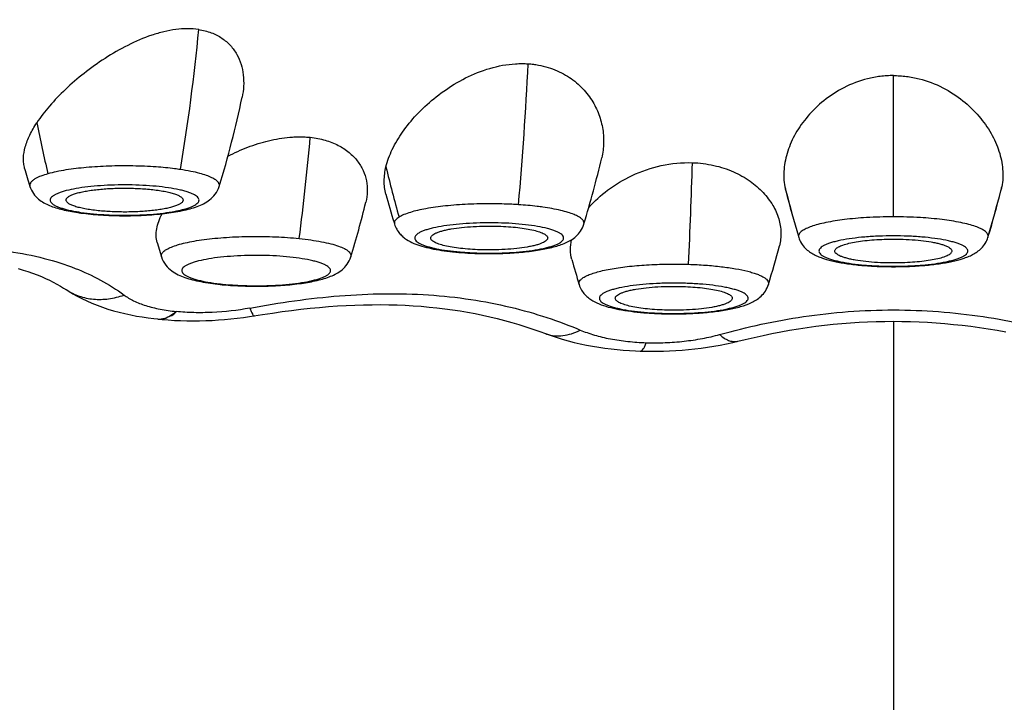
# Model space of a CAD drawing. Header units: millimetres. Extents: x -139 to 522, y -59 to 433.
# Tile 18 of 40: x 12.2 to 21.46, y 354.25 to 360.67. Entities that reach past the tile are written whole.
import ezdxf

# ---------------------------------------------------------------- set-up
doc = ezdxf.new("R2010")
doc.units = ezdxf.units.MM
doc.header["$LTSCALE"] = 23.1
doc.layers.get('0').update_dxf_attribs({"linetype": 'CONTINUOUS'})

msp = doc.modelspace()

# ---------------------------------------------------------------- linework, layer by layer
at = {"color": 9, "linetype": 'CONTINUOUS'}
for p, q in [((20.4192, 358.813), (20.4192, 360.1413)), ((17.5083, 358.7429), (17.5093, 358.7471)), ((18.2384, 357.9064), (18.2448, 357.9061)), ((14.4101, 357.882), (14.4115, 357.882)), ((20.4192, 357.8306), (20.4192, 341.9582))]:
    msp.add_line(p, q, dxfattribs=at)
at = {"color": 7, "linetype": 'CONTINUOUS'}
for p, q in [((15.7231, 358.7599), (15.7283, 358.7427)), ((17.5083, 358.7428), (17.5096, 358.7471)), ((13.4966, 358.5704), (13.5366, 358.4361)), ((19.526, 358.6307), (19.5292, 358.6199)), ((21.3092, 358.6199), (21.3124, 358.6307)), ((12.64, 358.1283), (12.6402, 358.1282)), ((18.2383, 357.902), (18.2446, 357.9018)), ((13.4985, 357.8525), (13.4987, 357.8525)), ((13.4987, 357.8525), (13.5085, 357.8514)), ((13.5085, 357.8514), (13.5088, 357.8514)), ((17.1467, 357.7151), (17.1469, 357.7151)), ((18.9558, 357.6432), (18.956, 357.6432))]:
    msp.add_line(p, q, dxfattribs=at)
for points in [[(12.1884, 358.3262), (12.235, 358.3123), (12.2802, 358.2977), (12.3239, 358.2825), (12.3661, 358.2667), (12.4067, 358.2504), (12.4458, 358.2335), (12.4832, 358.2162), (12.519, 358.1985), (12.5531, 358.1804), (12.5854, 358.1622), (12.6159, 358.1438)], [(12.6159, 358.1438), (12.6646, 358.1127), (12.7034, 358.0892), (12.7447, 358.0661), (12.7882, 358.0437), (12.8337, 358.022), (12.881, 358.0013), (12.9299, 357.9817), (12.9803, 357.9634), (13.0319, 357.9463), (13.0846, 357.9305), (13.1381, 357.916), (13.1922, 357.9028), (13.2466, 357.891), (13.3012, 357.8805), (13.3556, 357.8712), (13.4096, 357.8632), (13.4628, 357.8564), (13.4985, 357.8524)], [(14.4877, 357.8944), (14.5793, 357.9085), (14.6697, 357.9214), (14.7591, 357.9332), (14.8474, 357.9438), (14.9346, 357.9533), (15.0208, 357.9616), (15.106, 357.9687), (15.1901, 357.9747), (15.2731, 357.9795), (15.3552, 357.9832), (15.4363, 357.9857), (15.5164, 357.987), (15.5956, 357.9872), (15.6739, 357.9863), (15.7513, 357.9843), (15.828, 357.9812), (15.9038, 357.977), (15.979, 357.9716), (16.0534, 357.9651), (16.1271, 357.9576), (16.2002, 357.9489), (16.2727, 357.9391), (16.3445, 357.9282), (16.4157, 357.9162), (16.4863, 357.9031), (16.5564, 357.8888), (16.6258, 357.8735), (16.6946, 357.857), (16.7627, 357.8394), (16.8302, 357.8207), (16.897, 357.8009), (16.9631, 357.7801), (17.0285, 357.7582), (17.093, 357.7352), (17.1469, 357.7151)], [(13.5088, 357.8513), (13.5426, 357.8481), (13.6002, 357.8434), (13.6582, 357.8398), (13.7165, 357.8372), (13.7752, 357.8356), (13.8341, 357.8351), (13.8932, 357.8356), (13.9524, 357.837), (14.0117, 357.8395), (14.071, 357.843), (14.1302, 357.8474), (14.1893, 357.8529), (14.2482, 357.8593), (14.3069, 357.8666), (14.3652, 357.875), (14.4877, 357.8944)], [(18.9558, 357.6432), (19.0257, 357.6603), (19.1098, 357.6799), (19.1936, 357.6983), (19.2771, 357.7155), (19.3603, 357.7315), (19.4432, 357.7463), (19.5258, 357.7599), (19.608, 357.7723), (19.6901, 357.7834), (19.7718, 357.7934), (19.8533, 357.8022), (19.9346, 357.8097), (20.0156, 357.8161), (20.0965, 357.8213), (20.1772, 357.8254), (20.2579, 357.8283), (20.3384, 357.83), (20.419, 357.8306), (20.4995, 357.83), (20.58, 357.8283), (20.6607, 357.8254), (20.7414, 357.8213), (20.8223, 357.8161), (20.9034, 357.8097), (20.9846, 357.8021), (21.0661, 357.7934), (21.1479, 357.7834), (21.2299, 357.7723), (21.3122, 357.7599), (21.3947, 357.7463), (21.4775, 357.7316)], [(17.1468, 357.7153), (17.1906, 357.6991), (17.2469, 357.68), (17.3036, 357.6625), (17.3606, 357.6465), (17.4178, 357.6319), (17.4753, 357.6186), (17.5329, 357.6067), (17.5907, 357.596), (17.6486, 357.5866), (17.7065, 357.5783), (17.7643, 357.5711), (17.822, 357.565), (17.8796, 357.56), (17.937, 357.556), (17.9941, 357.5529), (18.0391, 357.5512)], [(18.0391, 357.5512), (18.0831, 357.55), (18.1406, 357.5493), (18.1985, 357.5496), (18.2568, 357.5508), (18.3155, 357.553), (18.3746, 357.5561), (18.4338, 357.5602), (18.4932, 357.5654), (18.5528, 357.5716), (18.6123, 357.5789), (18.6719, 357.5873), (18.7314, 357.5968), (18.7907, 357.6074), (18.8499, 357.6192), (18.9088, 357.6321), (18.9559, 357.6435)]]:
    msp.add_lwpolyline(points, dxfattribs=at)
at = {"color": 9, "linetype": 'CONTINUOUS'}
for centre, radius, start, end in [((-3.4002, 362.1744), 17.3605, 350.32714, 354.71127), ((-15.9843, 361.8478), 33.0076, 354.92315, 357.22932), ((24.7163, 362.1288), 12.5895, 191.1361, 193.37157), ((-7.4561, 361.529), 22.4778, 352.53695, 354.97615), ((-46.531, 361.2849), 65.0902, 357.430391, 358.272112), ((25.893, 361.687), 10.5236, 193.20598, 195.86499), ((28.7299, 361.4341), 9.6198, 194.06827, 194.30632), ((28.7387, 361.4364), 9.6288, 194.30681, 196.93804), ((12.0997, 361.4364), 9.6288, 343.06196, 345.69318), ((12.1085, 361.4341), 9.6198, 345.69367, 345.93187), ((13.0146, 360.4681), 1.6304, 260.05919, 260.84569), ((13.0396, 360.6219), 1.7862, 260.83916, 261.57772), ((20.4154, 354.5609), 4.2521, 89.94916, 93.37301), ((20.4238, 354.5894), 4.2237, 86.61546, 90.06239), ((16.5946, 361.3853), 2.9134, 265.67803, 266.20982), ((14.3495, 360.5028), 2.3349, 263.46005, 263.58442), ((14.3576, 360.5752), 2.4078, 263.58621, 264.06819), ((13.5151, 358.0104), 0.1588, 264.06536, 269.07877), ((13.5151, 358.0134), 0.1618, 269.08931, 274.05287), ((17.2626, 358.0174), 0.3237, 249.06784, 251.10617), ((18.9276, 357.756), 0.1163, 279.6888, 284.04092)]:
    msp.add_arc(centre, radius, start, end, dxfattribs=at)
at = {"color": 7, "linetype": 'CONTINUOUS'}
for centre, radius, start, end in [((4.896, 361.9011), 9.6013, 343.03113, 348.19672), ((8.3274, 361.544), 9.5987, 343.05906, 346.89946), ((21.4744, 361.8986), 9.5925, 195.9121, 196.96966), ((24.9058, 361.543), 9.5952, 195.20405, 196.86086), ((19.9955, 359.2043), 0.6065, 190.30736, 194.08714), ((28.7099, 361.4211), 9.5985, 194.26073, 196.90065), ((12.1285, 361.4211), 9.5985, 343.09935, 345.73926), ((20.8641, 359.2007), 0.5852, 345.74547, 349.66484), ((6.1371, 361.2369), 9.5972, 343.03151, 346.21657), ((13.0633, 360.9764), 2.1467, 261.57255, 262.32215), ((16.602, 361.6936), 3.2261, 266.20962, 266.73253), ((10.0653, 360.9765), 9.5967, 343.03158, 345.29069), ((26.6408, 360.9758), 9.5942, 195.50442, 196.96861), ((14.369, 360.881), 2.7184, 264.06771, 264.49382), ((14.3765, 360.9578), 2.7956, 264.49267, 264.68179)]:
    msp.add_arc(centre, radius, start, end, dxfattribs=at)
at = {"color": 9, "linetype": 'CONTINUOUS'}
for points, knots in [([(1.7676, 361.3675), (1.8387, 361.0675), (1.9854, 360.4684), (2.2997, 359.2752), (2.7318, 357.794), (3.3148, 356.036), (3.8595, 354.5911), (4.3367, 353.4513), (4.8432, 352.3234), (5.5351, 350.9391), (6.4731, 349.3344), (7.3545, 348.0579), (8.1268, 347.0859), (8.7415, 346.3847), (9.3926, 345.7156), (10.309, 344.8705), (11.2946, 344.1007), (12.3417, 343.4188), (13.1576, 342.9536), (14.0014, 342.5388), (14.8712, 342.1789), (15.7634, 341.8759), (16.6742, 341.6316), (17.5993, 341.4456), (18.8456, 341.272), (19.7902, 341.2222), (20.4192, 341.2222)], [0, 0, 0, 0, 0.030995, 0.061996, 0.12401, 0.186049, 0.248117, 0.279168, 0.31023, 0.372389, 0.434613, 0.496919, 0.528118, 0.559348, 0.590611, 0.62191, 0.684595, 0.716006, 0.747453, 0.778936, 0.810454, 0.842002, 0.873576, 0.905171, 0.936781, 1, 1, 1, 1]), ([(20.4192, 341.2222), (21.0482, 341.2222), (21.9928, 341.272), (23.2391, 341.4456), (24.1641, 341.6316), (25.0749, 341.8759), (25.9671, 342.1789), (26.8369, 342.5388), (27.6808, 342.9536), (28.4966, 343.4188), (29.5437, 344.1007), (30.5294, 344.8705), (31.4457, 345.7155), (32.0969, 346.3846), (32.7116, 347.0859), (33.4838, 348.0578), (34.3653, 349.3343), (35.3033, 350.9391), (35.9952, 352.3233), (36.5017, 353.4513), (36.9788, 354.591), (37.5236, 356.0359), (38.1065, 357.7939), (38.5387, 359.2751), (38.8529, 360.4683), (38.9997, 361.0674), (39.0708, 361.3674)], [0, 0, 0, 0, 0.063219, 0.094829, 0.126424, 0.157998, 0.189546, 0.221064, 0.252547, 0.283994, 0.315405, 0.37809, 0.409389, 0.440652, 0.471882, 0.503081, 0.565387, 0.627611, 0.68977, 0.720832, 0.751883, 0.813951, 0.875989, 0.938004, 0.969005, 1, 1, 1, 1]), ([(2.0369, 361.2527), (2.182, 360.6723), (2.49, 359.5157), (3.0103, 357.7968), (3.596, 356.0982), (4.2553, 354.4254), (4.9969, 352.7858), (5.8315, 351.1894), (6.77, 349.6489), (7.8237, 348.1812), (8.8068, 347.0372), (9.6589, 346.1822), (10.3321, 345.5745), (11.039, 345.0045), (11.7788, 344.476), (12.5497, 343.9921), (13.3501, 343.5562), (14.1771, 343.171), (15.3112, 342.7275), (16.7792, 342.3076), (18.2871, 342.0663), (19.5038, 341.9731), (20.1141, 341.9582), (20.4192, 341.9582)], [0, 0, 0, 0, 0.061983, 0.123988, 0.186021, 0.248089, 0.310202, 0.37237, 0.434609, 0.496935, 0.559366, 0.590638, 0.621944, 0.653286, 0.684666, 0.716083, 0.747536, 0.779023, 0.810541, 0.873624, 0.936783, 0.968389, 1, 1, 1, 1]), ([(20.4192, 341.9582), (20.7243, 341.9582), (21.3346, 341.9731), (22.5513, 342.0663), (24.0592, 342.3076), (25.5272, 342.7275), (26.6613, 343.171), (27.4883, 343.5562), (28.2886, 343.9921), (29.0596, 344.476), (29.7994, 345.0045), (30.5062, 345.5745), (31.1795, 346.1822), (32.0316, 347.0372), (33.0147, 348.1812), (34.0684, 349.6489), (35.0069, 351.1894), (35.8415, 352.7858), (36.5831, 354.4254), (37.2424, 356.0982), (37.8281, 357.7968), (38.3484, 359.5157), (38.6564, 360.6723), (38.8015, 361.2527)], [0, 0, 0, 0, 0.031611, 0.063217, 0.126376, 0.189459, 0.220977, 0.252464, 0.283917, 0.315334, 0.346714, 0.378056, 0.409362, 0.440634, 0.503065, 0.565391, 0.62763, 0.689798, 0.751911, 0.813979, 0.876012, 0.938017, 1, 1, 1, 1]), ([(20.4192, 334.4392), (20.0445, 334.4392), (19.2949, 334.4655), (18.1768, 334.5857), (17.0707, 334.7851), (15.9829, 335.0638), (15.0979, 335.3663), (14.4071, 335.6499), (13.7292, 335.9601), (12.907, 336.3973), (12.1221, 336.8965), (11.518, 337.3281), (11.0771, 337.6668), (10.6487, 338.0201), (10.2326, 338.3869), (9.8288, 338.7663), (9.308, 339.2883), (8.8121, 339.8333), (8.3406, 340.3981), (7.8852, 340.9738), (7.3441, 341.7137), (6.7367, 342.6289), (6.1697, 343.5676), (5.64, 344.526), (5.1449, 345.5013), (4.6831, 346.4915), (4.2523, 347.4944), (3.8507, 348.5085), (3.3518, 349.8731), (2.902, 351.2545), (2.4915, 352.6472), (2.1054, 354.0464), (1.6669, 355.8075), (1.2152, 357.9386), (0.9689, 359.3702), (0.86, 360.0883)], [0, 0, 0, 0, 0.031901, 0.063793, 0.095667, 0.127511, 0.159316, 0.175203, 0.191076, 0.222772, 0.254402, 0.270195, 0.28597, 0.301727, 0.317467, 0.333188, 0.34889, 0.380237, 0.395885, 0.411517, 0.442733, 0.473894, 0.505006, 0.536076, 0.567109, 0.598109, 0.629082, 0.660031, 0.690961, 0.752778, 0.783676, 0.81457, 0.876357, 0.93816, 1, 1, 1, 1]), ([(39.9784, 360.0883), (39.8695, 359.3702), (39.6232, 357.9386), (39.1715, 355.8075), (38.733, 354.0464), (38.3469, 352.6472), (37.9364, 351.2545), (37.4866, 349.8731), (36.9877, 348.5085), (36.5861, 347.4944), (36.1553, 346.4915), (35.6935, 345.5013), (35.1984, 344.526), (34.6687, 343.5676), (34.1017, 342.6289), (33.4943, 341.7137), (32.9532, 340.9738), (32.4978, 340.3981), (32.0263, 339.8333), (31.5304, 339.2883), (31.0096, 338.7663), (30.6058, 338.3869), (30.1897, 338.0201), (29.7613, 337.6668), (29.3204, 337.3281), (28.7163, 336.8965), (27.9314, 336.3973), (27.1092, 335.9601), (26.4313, 335.6499), (25.7405, 335.3663), (24.8555, 335.0638), (23.7677, 334.7851), (22.6616, 334.5857), (21.5434, 334.4655), (20.7939, 334.4392), (20.4192, 334.4392)], [0, 0, 0, 0, 0.06184, 0.123643, 0.18543, 0.216324, 0.247222, 0.309039, 0.339969, 0.370918, 0.401891, 0.432891, 0.463924, 0.494994, 0.526106, 0.557267, 0.588483, 0.604115, 0.619763, 0.65111, 0.666812, 0.682533, 0.698273, 0.71403, 0.729805, 0.745598, 0.777229, 0.808924, 0.824797, 0.840684, 0.872489, 0.904333, 0.936207, 0.968099, 1, 1, 1, 1]), ([(13.042, 359.2896), (12.9708, 359.2871), (12.8357, 359.2791), (12.7011, 359.2635), (12.6379, 359.2534)], [0, 0, 0, 0, 0.526435, 1, 1, 1, 1]), ([(13.4864, 359.282), (13.4133, 359.2872), (13.2651, 359.2933), (13.1168, 359.2921), (13.042, 359.2896)], [0, 0, 0, 0, 0.494714, 1, 1, 1, 1]), ([(12.4681, 359.2172), (12.4461, 359.2111), (12.4067, 359.1987), (12.3687, 359.1822), (12.3526, 359.1734)], [0, 0, 0, 0, 0.55391, 1, 1, 1, 1]), ([(12.6379, 359.2534), (12.6074, 359.2485), (12.5504, 359.2381), (12.4941, 359.2246), (12.4681, 359.2172)], [0, 0, 0, 0, 0.532856, 1, 1, 1, 1]), ([(13.7135, 359.2575), (13.6958, 359.2601), (13.6203, 359.2705), (13.5445, 359.2778), (13.4864, 359.282)], [0, 0, 0, 0, 0.235917, 1, 1, 1, 1]), ([(13.8973, 359.2211), (13.8691, 359.2286), (13.8081, 359.2422), (13.7465, 359.2526), (13.7135, 359.2575)], [0, 0, 0, 0, 0.467517, 1, 1, 1, 1]), ([(14.0713, 359.137), (14.0649, 359.1458), (14.0455, 359.1627), (14.0074, 359.1838), (13.9568, 359.204), (13.9184, 359.2154), (13.8973, 359.2211)], [0, 0, 0, 0, 0.166451, 0.386971, 0.665136, 1, 1, 1, 1]), ([(12.3526, 359.1734), (12.3431, 359.168), (12.3265, 359.1574), (12.3072, 359.1389), (12.2985, 359.1216), (12.2975, 359.1083), (12.2986, 359.1019), (12.2995, 359.0989)], [0, 0, 0, 0, 0.333053, 0.596296, 0.806692, 0.902852, 1, 1, 1, 1]), ([(13.6009, 359.086), (13.5626, 359.0917), (13.4824, 359.1011), (13.3579, 359.11), (13.2272, 359.1139), (13.0952, 359.1128), (12.9665, 359.1067), (12.846, 359.0959), (12.7379, 359.0807), (12.6577, 359.0642), (12.6029, 359.0488), (12.5693, 359.0372), (12.5413, 359.025), (12.519, 359.0123), (12.5026, 358.9991), (12.4921, 358.9854), (12.4882, 358.9704), (12.4921, 358.9555), (12.5027, 358.9418), (12.5191, 358.9286), (12.5414, 358.916), (12.5694, 358.9037), (12.6031, 358.8921), (12.6579, 358.8767), (12.7021, 358.8676), (12.7332, 358.8622)], [0, 0, 0, 0, 0.081276, 0.169774, 0.262438, 0.356037, 0.447302, 0.53306, 0.610372, 0.676679, 0.705062, 0.730005, 0.751402, 0.769251, 0.783723, 0.795317, 0.805128, 0.814943, 0.826548, 0.841034, 0.858898, 0.880311, 0.905269, 0.933667, 1, 1, 1, 1]), ([(14.0793, 359.0989), (14.0803, 359.102), (14.0814, 359.1084), (14.0803, 359.1219), (14.0754, 359.1314), (14.0713, 359.137)], [0, 0, 0, 0, 0.240149, 0.478119, 1, 1, 1, 1]), ([(12.778, 358.855), (12.8173, 358.8491), (12.8999, 358.8395), (13.028, 358.8306), (13.1623, 358.8269), (13.2976, 358.8285), (13.4288, 358.8353), (13.5509, 358.8472), (13.6445, 358.8612), (13.7112, 358.875), (13.7542, 358.8857), (13.7918, 358.8973), (13.8237, 358.9095), (13.8496, 358.9223), (13.8693, 358.9356), (13.8829, 358.9493), (13.89, 358.9642), (13.8892, 358.9798), (13.8807, 358.9944), (13.8659, 359.0081), (13.8449, 359.0212), (13.8178, 359.0339), (13.7848, 359.046), (13.7461, 359.0574), (13.6844, 359.0723), (13.6353, 359.0809), (13.6009, 359.086)], [0, 0, 0, 0, 0.080981, 0.169259, 0.261618, 0.354665, 0.444975, 0.529243, 0.604436, 0.637801, 0.66797, 0.694723, 0.717902, 0.737441, 0.753415, 0.766156, 0.776492, 0.78602, 0.796735, 0.810077, 0.826748, 0.847015, 0.870917, 0.898368, 0.929196, 1, 1, 1, 1]), ([(16.6409, 358.936), (16.5663, 358.9363), (16.4212, 358.9331), (16.2764, 358.9225), (16.2063, 358.9151)], [0, 0, 0, 0, 0.514051, 1, 1, 1, 1]), ([(16.8938, 358.9269), (16.8732, 358.9283), (16.789, 358.9333), (16.7046, 358.9356), (16.6409, 358.936)], [0, 0, 0, 0, 0.244941, 1, 1, 1, 1]), ([(17.124, 358.9039), (17.1059, 358.9065), (17.0294, 358.9163), (16.9526, 358.9231), (16.8938, 358.9269)], [0, 0, 0, 0, 0.23672, 1, 1, 1, 1]), ([(15.8772, 358.8553), (15.8565, 358.849), (15.8199, 358.8363), (15.7848, 358.8193), (15.7703, 358.8102)], [0, 0, 0, 0, 0.557609, 1, 1, 1, 1]), ([(16.2063, 358.9151), (16.145, 358.9086), (16.0574, 358.8968), (15.948, 358.8747), (15.8996, 358.8621), (15.8772, 358.8553)], [0, 0, 0, 0, 0.552104, 0.790733, 1, 1, 1, 1]), ([(17.4164, 358.8349), (17.3979, 358.8425), (17.3566, 358.8566), (17.2595, 358.8821), (17.1802, 358.896), (17.124, 358.9039)], [0, 0, 0, 0, 0.198958, 0.433938, 1, 1, 1, 1]), ([(17.5093, 358.7471), (17.51, 358.7508), (17.5103, 358.7587), (17.507, 358.7704), (17.5, 358.7818), (17.4851, 358.7978), (17.4571, 358.8168), (17.4312, 358.8288), (17.4164, 358.8349)], [0, 0, 0, 0, 0.082957, 0.168751, 0.264106, 0.373871, 0.647054, 1, 1, 1, 1]), ([(15.7272, 358.7612), (15.7264, 358.7566), (15.7264, 358.7503), (15.7279, 358.7443), (15.7283, 358.7428)], [0, 0, 0, 0, 0.744656, 1, 1, 1, 1]), ([(15.7703, 358.8102), (15.7644, 358.8065), (15.7538, 358.7991), (15.7375, 358.7842), (15.729, 358.7704), (15.7272, 358.7612)], [0, 0, 0, 0, 0.311921, 0.578223, 1, 1, 1, 1]), ([(16.8346, 358.7499), (16.7906, 358.7528), (16.7014, 358.7568), (16.5675, 358.7574), (16.4356, 358.7528), (16.3105, 358.7433), (16.1968, 358.7292), (16.1114, 358.7134), (16.0522, 358.6985), (16.0152, 358.687), (15.9838, 358.675), (15.9583, 358.6623), (15.9387, 358.6493), (15.9252, 358.6357), (15.9179, 358.6211), (15.9183, 358.6057), (15.9262, 358.5912), (15.9403, 358.5777), (15.9605, 358.5647), (15.9866, 358.5521), (16.0185, 358.5401), (16.0715, 358.524), (16.1502, 358.5068), (16.2573, 358.4907), (16.3343, 358.4833), (16.375, 358.4802)], [0, 0, 0, 0, 0.091606, 0.185298, 0.277715, 0.365551, 0.445697, 0.515392, 0.545601, 0.572413, 0.595677, 0.615328, 0.631439, 0.644331, 0.654795, 0.664367, 0.675008, 0.68818, 0.704618, 0.724611, 0.748216, 0.775357, 0.839545, 0.915275, 1, 1, 1, 1]), ([(16.402, 358.4783), (16.4466, 358.4753), (16.537, 358.4714), (16.6725, 358.4708), (16.806, 358.4756), (16.9323, 358.4855), (17.0466, 358.5001), (17.1321, 358.5163), (17.191, 358.5316), (17.2275, 358.5433), (17.2582, 358.5557), (17.2829, 358.5685), (17.3014, 358.5819), (17.3137, 358.5958), (17.3194, 358.611), (17.3169, 358.6265), (17.3071, 358.6408), (17.291, 358.6544), (17.2688, 358.6674), (17.2405, 358.68), (17.2063, 358.692), (17.1502, 358.7079), (17.0677, 358.7247), (16.9563, 358.7402), (16.8766, 358.7471), (16.8346, 358.7499)], [0, 0, 0, 0, 0.091128, 0.184315, 0.276127, 0.363196, 0.44236, 0.510826, 0.540328, 0.566376, 0.588829, 0.607644, 0.622933, 0.635105, 0.645126, 0.654738, 0.665891, 0.679861, 0.69724, 0.718236, 0.742858, 0.771, 0.837036, 0.91427, 1, 1, 1, 1]), ([(19.7831, 358.7584), (19.7586, 358.7534), (19.7132, 358.7428), (19.6512, 358.7244), (19.6011, 358.7047), (19.5727, 358.6891), (19.5611, 358.6808)], [0, 0, 0, 0, 0.317427, 0.591378, 0.81914, 1, 1, 1, 1]), ([(20.1652, 358.8057), (20.0965, 358.8014), (19.9685, 358.7901), (19.8414, 358.7705), (19.7831, 358.7584)], [0, 0, 0, 0, 0.536043, 1, 1, 1, 1]), ([(21.0553, 358.7584), (20.997, 358.7705), (20.8699, 358.7901), (20.7419, 358.8014), (20.6731, 358.8057)], [0, 0, 0, 0, 0.463957, 1, 1, 1, 1]), ([(21.2773, 358.6808), (21.2657, 358.6891), (21.2373, 358.7047), (21.1872, 358.7244), (21.1252, 358.7428), (21.0798, 358.7534), (21.0553, 358.7584)], [0, 0, 0, 0, 0.18086, 0.408622, 0.682573, 1, 1, 1, 1]), ([(19.5611, 358.6808), (19.556, 358.6771), (19.5468, 358.6696), (19.5359, 358.6572), (19.5291, 358.6444), (19.5275, 358.6354), (19.5275, 358.6312)], [0, 0, 0, 0, 0.307365, 0.569019, 0.794638, 1, 1, 1, 1]), ([(21.3109, 358.6312), (21.3109, 358.6354), (21.3093, 358.6444), (21.3025, 358.6572), (21.2916, 358.6696), (21.2824, 358.6771), (21.2773, 358.6808)], [0, 0, 0, 0, 0.205362, 0.430981, 0.692635, 1, 1, 1, 1]), ([(13.5366, 358.4361), (13.5354, 358.4399), (13.5342, 358.4481), (13.5365, 358.4606), (13.5429, 358.4727), (13.5531, 358.4846), (13.5669, 358.4962), (13.5919, 358.5124), (13.6325, 358.5312), (13.6918, 358.5513), (13.7636, 358.5698), (13.8467, 358.5862), (13.9398, 358.6004), (14.0413, 358.612), (14.188, 358.6239), (14.3787, 358.631), (14.6069, 358.6275), (14.758, 358.6171), (14.8313, 358.6094)], [0, 0, 0, 0, 0.008914, 0.017875, 0.027703, 0.039021, 0.052219, 0.06752, 0.104791, 0.151069, 0.205977, 0.268816, 0.338666, 0.414441, 0.494924, 0.664684, 0.83682, 1, 1, 1, 1]), ([(14.8313, 358.6094), (14.8683, 358.6056), (14.9387, 358.597), (15.038, 358.5806), (15.1246, 358.5615), (15.1966, 358.5402), (15.2464, 358.5199), (15.2774, 358.5023), (15.2946, 358.4896), (15.3073, 358.4767), (15.3156, 358.4633), (15.319, 358.4494), (15.3178, 358.4403), (15.3165, 358.4361)], [0, 0, 0, 0, 0.205109, 0.391295, 0.555081, 0.693675, 0.805256, 0.850812, 0.889771, 0.92269, 0.950654, 0.975535, 1, 1, 1, 1]), ([(19.5275, 358.6312), (19.5275, 358.6283), (19.528, 358.6245), (19.529, 358.6208), (19.5292, 358.6199)], [0, 0, 0, 0, 0.74478, 1, 1, 1, 1]), ([(20.4192, 358.6341), (20.3737, 358.6341), (20.2843, 358.6323), (20.1545, 358.6245), (20.0349, 358.6117), (19.9438, 358.5969), (19.8796, 358.5826), (19.8387, 358.5715), (19.8034, 358.5597), (19.7739, 358.5472), (19.7504, 358.5342), (19.7332, 358.5208), (19.722, 358.5067), (19.7179, 358.4913), (19.722, 358.4759), (19.7332, 358.4618), (19.7504, 358.4484), (19.7739, 358.4354), (19.8034, 358.423), (19.8387, 358.4111), (19.8796, 358.4), (19.9438, 358.3857), (20.0349, 358.3709), (20.1545, 358.3582), (20.2843, 358.3503), (20.3737, 358.3485), (20.4192, 358.3485)], [0, 0, 0, 0, 0.092771, 0.182131, 0.264815, 0.337863, 0.36998, 0.398806, 0.424144, 0.445868, 0.463962, 0.478582, 0.490222, 0.5, 0.509778, 0.521418, 0.536038, 0.554132, 0.575856, 0.601194, 0.63002, 0.662137, 0.735185, 0.817869, 0.907229, 1, 1, 1, 1]), ([(20.4192, 358.3485), (20.4647, 358.3485), (20.5541, 358.3503), (20.6839, 358.3582), (20.8035, 358.3709), (20.8946, 358.3857), (20.9588, 358.4), (20.9997, 358.4111), (21.035, 358.423), (21.0645, 358.4354), (21.088, 358.4484), (21.1052, 358.4618), (21.1164, 358.4759), (21.1205, 358.4913), (21.1164, 358.5067), (21.1052, 358.5208), (21.088, 358.5342), (21.0645, 358.5472), (21.035, 358.5597), (20.9997, 358.5715), (20.9588, 358.5826), (20.8946, 358.5969), (20.8035, 358.6117), (20.6839, 358.6245), (20.5541, 358.6323), (20.4647, 358.6341), (20.4192, 358.6341)], [0, 0, 0, 0, 0.092771, 0.182131, 0.264815, 0.337863, 0.36998, 0.398806, 0.424144, 0.445868, 0.463962, 0.478582, 0.490222, 0.5, 0.509778, 0.521418, 0.536038, 0.554132, 0.575856, 0.601194, 0.63002, 0.662137, 0.735185, 0.817869, 0.907229, 1, 1, 1, 1]), ([(21.3092, 358.6199), (21.3094, 358.6208), (21.3104, 358.6245), (21.3109, 358.6283), (21.3109, 358.6312)], [0, 0, 0, 0, 0.255221, 1, 1, 1, 1]), ([(10.5412, 358.4695), (10.679, 358.4861), (10.9509, 358.5141), (11.3522, 358.5355), (11.7362, 358.5305), (12.0959, 358.4956), (12.425, 358.431), (12.7956, 358.3132), (13.0439, 358.1819), (13.1839, 358.0777)], [0, 0, 0, 0, 0.15234, 0.300004, 0.440994, 0.573502, 0.696292, 0.808412, 1, 1, 1, 1]), ([(14.7443, 358.4347), (14.7024, 358.4391), (14.616, 358.4459), (14.4843, 358.4507), (14.3505, 358.4503), (14.2195, 358.4448), (14.0961, 358.4344), (13.9851, 358.4194), (13.9025, 358.4031), (13.8458, 358.3876), (13.8109, 358.3759), (13.7817, 358.3636), (13.7584, 358.3508), (13.7411, 358.3376), (13.7298, 358.3237), (13.7253, 358.3086), (13.7287, 358.2934), (13.7391, 358.2794), (13.7555, 358.2661), (13.7779, 358.2532), (13.8062, 358.2409), (13.8403, 358.2291), (13.896, 358.2135), (13.9776, 358.1968), (14.0464, 358.1873), (14.0836, 358.183)], [0, 0, 0, 0, 0.087402, 0.17955, 0.273148, 0.364838, 0.451344, 0.529616, 0.596977, 0.625887, 0.651338, 0.673209, 0.691478, 0.706295, 0.718124, 0.728016, 0.73776, 0.749219, 0.763556, 0.781302, 0.802639, 0.827569, 0.855979, 0.922445, 1, 1, 1, 1]), ([(14.1087, 358.1803), (14.1512, 358.1759), (14.2388, 358.169), (14.3723, 358.1642), (14.5078, 358.1648), (14.6402, 358.1706), (14.7645, 358.1814), (14.8759, 358.1969), (14.9584, 358.2137), (15.0145, 358.2296), (15.0487, 358.2416), (15.077, 358.2542), (15.0992, 358.2672), (15.1153, 358.2808), (15.1251, 358.2951), (15.1276, 358.3106), (15.122, 358.3258), (15.1096, 358.3397), (15.0911, 358.3531), (15.0664, 358.3659), (15.0358, 358.3783), (14.9993, 358.39), (14.9404, 358.4054), (14.8549, 358.4215), (14.783, 358.4307), (14.7443, 358.4347)], [0, 0, 0, 0, 0.087068, 0.178881, 0.272067, 0.363196, 0.448927, 0.52616, 0.592196, 0.620338, 0.644961, 0.665956, 0.683335, 0.697305, 0.708458, 0.71807, 0.728091, 0.740263, 0.755552, 0.774367, 0.79682, 0.822868, 0.85237, 0.920837, 1, 1, 1, 1]), ([(17.4643, 358.1757), (17.4633, 358.179), (17.4621, 358.1859), (17.4637, 358.2004), (17.4718, 358.2144), (17.4839, 358.2269), (17.5013, 358.2409), (17.5303, 358.2575), (17.5731, 358.2755), (17.6255, 358.2925), (17.6869, 358.3082), (17.7566, 358.3225), (17.8338, 358.3352), (17.9485, 358.35), (18.1029, 358.3631), (18.2958, 358.37), (18.4275, 358.3688), (18.4937, 358.3667)], [0, 0, 0, 0, 0.009469, 0.018864, 0.039801, 0.052399, 0.066755, 0.101253, 0.143858, 0.19453, 0.252924, 0.318497, 0.39056, 0.468312, 0.637217, 0.817306, 1, 1, 1, 1]), ([(18.4937, 358.3667), (18.5469, 358.365), (18.6498, 358.3597), (18.7973, 358.346), (18.9299, 358.3272), (19.0287, 358.307), (19.0967, 358.2882), (19.1388, 358.274), (19.1743, 358.2591), (19.203, 358.2436), (19.2248, 358.2276), (19.2395, 358.2109), (19.2468, 358.1931), (19.2458, 358.1811), (19.2442, 358.1757)], [0, 0, 0, 0, 0.196878, 0.381791, 0.548848, 0.692905, 0.755004, 0.809951, 0.857509, 0.897633, 0.930583, 0.95717, 0.979224, 1, 1, 1, 1]), ([(18.4638, 358.1882), (18.4183, 358.1897), (18.3275, 358.1908), (18.1936, 358.1871), (18.0657, 358.1783), (17.9489, 358.1647), (17.8606, 358.1492), (17.799, 358.1345), (17.7602, 358.1231), (17.727, 358.1111), (17.6998, 358.0985), (17.6786, 358.0854), (17.6636, 358.0718), (17.6548, 358.0573), (17.6535, 358.0417), (17.6602, 358.0268), (17.6734, 358.0131), (17.6927, 357.9998), (17.7182, 357.987), (17.7495, 357.9748), (17.7867, 357.9632), (17.8292, 357.9524), (17.8952, 357.9386), (17.9881, 357.9245), (18.1093, 357.9125), (18.1944, 357.9079), (18.2384, 357.9064)], [0, 0, 0, 0, 0.093175, 0.185674, 0.274117, 0.3553, 0.426354, 0.457324, 0.484929, 0.508997, 0.529435, 0.546278, 0.559778, 0.570608, 0.580163, 0.590421, 0.603014, 0.618805, 0.638143, 0.661117, 0.687666, 0.717639, 0.750822, 0.825706, 0.909767, 1, 1, 1, 1]), ([(18.2448, 357.9061), (18.2904, 357.9047), (18.3814, 357.9036), (18.5157, 357.9073), (18.6438, 357.9162), (18.7609, 357.9299), (18.8493, 357.9454), (18.9109, 357.9602), (18.9496, 357.9716), (18.9826, 357.9837), (19.0097, 357.9964), (19.0307, 358.0096), (19.0455, 358.0232), (19.054, 358.0378), (19.0549, 358.0534), (19.0477, 358.0683), (19.0341, 358.0821), (19.0144, 358.0954), (18.9885, 358.1081), (18.9567, 358.1204), (18.9191, 358.1319), (18.8761, 358.1427), (18.8094, 358.1564), (18.7157, 358.1705), (18.5937, 358.1823), (18.5081, 358.1868), (18.4638, 358.1882)], [0, 0, 0, 0, 0.093047, 0.185406, 0.273684, 0.354666, 0.42547, 0.456298, 0.483749, 0.507651, 0.527918, 0.544589, 0.557931, 0.568646, 0.578174, 0.58851, 0.601251, 0.617225, 0.636764, 0.659943, 0.686695, 0.716865, 0.75023, 0.825423, 0.909691, 1, 1, 1, 1]), ([(12.6402, 358.1282), (12.6779, 358.1034), (12.7607, 358.0627), (12.8978, 358.0336), (13.0421, 358.0375), (13.1372, 358.0609), (13.1839, 358.0774)], [0, 0, 0, 0, 0.239684, 0.48403, 0.73683, 1, 1, 1, 1]), ([(14.3672, 357.9548), (14.5067, 357.9807), (14.7873, 358.027), (15.21, 358.0746), (15.631, 358.0951), (16.0431, 358.0846), (16.439, 358.0427), (16.8117, 357.9706), (17.1556, 357.8728), (17.3716, 357.7918), (17.4741, 357.7488)], [0, 0, 0, 0, 0.134731, 0.269832, 0.403678, 0.534556, 0.660898, 0.781224, 0.894467, 1, 1, 1, 1]), ([(13.1839, 358.0777), (13.1975, 358.0675), (13.227, 358.0482), (13.2939, 358.0123), (13.3925, 357.9748), (13.5267, 357.9419), (13.6233, 357.928), (13.6742, 357.9227)], [0, 0, 0, 0, 0.097907, 0.203211, 0.43785, 0.704511, 1, 1, 1, 1]), ([(13.5974, 357.8721), (13.6098, 357.8788), (13.636, 357.8949), (13.6609, 357.9127), (13.6742, 357.9227)], [0, 0, 0, 0, 0.458915, 1, 1, 1, 1]), ([(13.5974, 357.8721), (13.6136, 357.8769), (13.6428, 357.8889), (13.6664, 357.9107), (13.6742, 357.9227)], [0, 0, 0, 0, 0.541237, 1, 1, 1, 1]), ([(14.3672, 357.9548), (14.2505, 357.9331), (14.0742, 357.9128), (13.8422, 357.9101), (13.7291, 357.917), (13.6742, 357.9227)], [0, 0, 0, 0, 0.511987, 0.761932, 1, 1, 1, 1]), ([(14.3673, 357.9545), (14.3712, 357.944), (14.3784, 357.9257), (14.3883, 357.9051), (14.3959, 357.8931), (14.4015, 357.8862), (14.4067, 357.8821), (14.4101, 357.882)], [0, 0, 0, 0, 0.389965, 0.683899, 0.79522, 0.88358, 1, 1, 1, 1]), ([(18.7857, 357.7064), (19.0449, 357.778), (19.4461, 357.8652), (19.9944, 357.927), (20.4191, 357.9429), (20.8438, 357.9269), (21.3921, 357.8651), (21.7933, 357.7778), (22.0526, 357.7065)], [0, 0, 0, 0, 0.243849, 0.371111, 0.499984, 0.628855, 0.756114, 1, 1, 1, 1]), ([(13.5088, 357.8514), (13.5239, 357.8499), (13.5553, 357.8517), (13.5842, 357.864), (13.5974, 357.8721)], [0, 0, 0, 0, 0.494033, 1, 1, 1, 1]), ([(13.5265, 357.852), (13.5385, 357.8529), (13.563, 357.8573), (13.586, 357.8665), (13.5974, 357.8721)], [0, 0, 0, 0, 0.484921, 1, 1, 1, 1]), ([(17.1578, 357.7111), (17.1817, 357.7029), (17.2326, 357.692), (17.3125, 357.6936), (17.3946, 357.7123), (17.4478, 357.7348), (17.4741, 357.7485)], [0, 0, 0, 0, 0.232193, 0.472798, 0.727543, 1, 1, 1, 1]), ([(17.4741, 357.7488), (17.4953, 357.7399), (17.5393, 357.7231), (17.6332, 357.6929), (17.7608, 357.6629), (17.924, 357.6392), (18.0371, 357.6315), (18.0951, 357.6297)], [0, 0, 0, 0, 0.108395, 0.222225, 0.465372, 0.726324, 1, 1, 1, 1]), ([(18.0391, 357.5512), (18.0504, 357.5508), (18.064, 357.5649), (18.0746, 357.5822), (18.0847, 357.6018), (18.091, 357.618), (18.095, 357.6297)], [0, 0, 0, 0, 0.342556, 0.474906, 0.628438, 1, 1, 1, 1]), ([(18.095, 357.6297), (18.1544, 357.6278), (18.2732, 357.6282), (18.4497, 357.6412), (18.6211, 357.6665), (18.7321, 357.6917), (18.7857, 357.7064)], [0, 0, 0, 0, 0.255403, 0.510844, 0.760634, 1, 1, 1, 1]), ([(18.7858, 357.7062), (18.7991, 357.6943), (18.8255, 357.6736), (18.8672, 357.6509), (18.9079, 357.6391), (18.9347, 357.6392), (18.9471, 357.6414)], [0, 0, 0, 0, 0.298172, 0.559248, 0.789585, 1, 1, 1, 1])]:
    msp.add_open_spline(points, degree=3, knots=knots, dxfattribs=at)
at = {"color": 7, "linetype": 'CONTINUOUS'}
for points, knots in [([(13.8865, 360.5742), (13.8159, 360.5847), (13.7044, 360.5826), (13.5574, 360.5548), (13.4038, 360.5101), (13.2162, 360.4296), (13.0043, 360.307), (12.809, 360.1671), (12.6343, 360.0169), (12.4846, 359.8619), (12.3999, 359.7522), (12.3638, 359.6972)], [0, 0, 0, 0, 0.117084, 0.180209, 0.245435, 0.37937, 0.514275, 0.646564, 0.773341, 0.891975, 1, 1, 1, 1]), ([(13.8865, 360.5742), (13.9267, 360.5683), (14.0032, 360.5493), (14.1053, 360.4974), (14.187, 360.4267), (14.2476, 360.342), (14.2876, 360.2476), (14.3156, 360.112), (14.3087, 360.0057), (14.2943, 359.9371)], [0, 0, 0, 0, 0.142224, 0.273824, 0.397674, 0.517197, 0.635364, 0.754385, 1, 1, 1, 1]), ([(15.6477, 359.2829), (15.6611, 359.339), (15.7041, 359.4537), (15.8027, 359.6178), (15.9349, 359.7785), (16.0979, 359.9302), (16.2894, 360.066), (16.5059, 360.1757), (16.7028, 360.2346), (16.8448, 360.2523), (16.9252, 360.2547), (16.965, 360.2536), (16.9848, 360.2523)], [0, 0, 0, 0, 0.098301, 0.206709, 0.324784, 0.451369, 0.584886, 0.723191, 0.86303, 0.932208, 0.966313, 1, 1, 1, 1]), ([(16.9848, 360.2523), (17.001, 360.2512), (17.0333, 360.248), (17.0963, 360.2385), (17.2007, 360.2134), (17.3366, 360.1543), (17.4719, 360.0526), (17.5751, 359.9307), (17.6468, 359.7962), (17.688, 359.6547), (17.6993, 359.5102), (17.6871, 359.4148), (17.6763, 359.3683)], [0, 0, 0, 0, 0.038266, 0.076019, 0.149767, 0.289749, 0.42065, 0.544098, 0.661929, 0.775931, 0.887941, 1, 1, 1, 1]), ([(20.4192, 360.1413), (20.3986, 360.1413), (20.3575, 360.1399), (20.2759, 360.1323), (20.1377, 360.1062), (19.9539, 360.0364), (19.7645, 359.9133), (19.612, 359.7657), (19.4972, 359.6039), (19.4208, 359.4348), (19.3843, 359.2636), (19.3888, 359.1497), (19.3987, 359.0957)], [0, 0, 0, 0, 0.037737, 0.075387, 0.15006, 0.295011, 0.432438, 0.561398, 0.681798, 0.794058, 0.89933, 1, 1, 1, 1]), ([(20.4192, 360.1413), (20.4398, 360.1413), (20.4809, 360.1399), (20.5624, 360.1323), (20.7007, 360.1062), (20.8845, 360.0364), (21.0739, 359.9133), (21.2264, 359.7658), (21.3412, 359.6039), (21.4176, 359.4348), (21.4483, 359.2902), (21.4508, 359.1775), (21.4446, 359.1226), (21.4397, 359.0958)], [0, 0, 0, 0, 0.037728, 0.075369, 0.150027, 0.294948, 0.432348, 0.561282, 0.681657, 0.793894, 0.899145, 0.949933, 1, 1, 1, 1]), ([(12.2494, 359.2687), (12.245, 359.2841), (12.2388, 359.3162), (12.2363, 359.3844), (12.2525, 359.4757), (12.2886, 359.5661), (12.3279, 359.6406), (12.3516, 359.6782), (12.3641, 359.6973)], [0, 0, 0, 0, 0.105198, 0.213747, 0.446915, 0.708191, 0.85022, 1, 1, 1, 1]), ([(14.1613, 359.3841), (14.2217, 359.4151), (14.3467, 359.4713), (14.5417, 359.533), (14.6927, 359.5588), (14.7925, 359.565), (14.8409, 359.5659), (14.8886, 359.5645), (14.92, 359.5622), (14.9355, 359.5606)], [0, 0, 0, 0, 0.253556, 0.509695, 0.761098, 0.82232, 0.882587, 0.941851, 1, 1, 1, 1]), ([(14.9355, 359.5606), (14.9597, 359.5581), (15.0071, 359.5509), (15.0965, 359.53), (15.1977, 359.4908), (15.3004, 359.4242), (15.3799, 359.343), (15.4354, 359.2514), (15.4672, 359.153), (15.4755, 359.0511), (15.466, 358.9835), (15.4579, 358.9504)], [0, 0, 0, 0, 0.079645, 0.156336, 0.300058, 0.431816, 0.553643, 0.668338, 0.778953, 0.888537, 1, 1, 1, 1]), ([(17.5547, 358.9003), (17.6074, 358.9611), (17.7345, 359.0763), (17.9647, 359.2131), (18.2354, 359.306), (18.4313, 359.3254), (18.5296, 359.3222)], [0, 0, 0, 0, 0.220754, 0.466373, 0.730172, 1, 1, 1, 1]), ([(18.5296, 359.3222), (18.5977, 359.32), (18.7301, 359.3036), (18.9138, 359.2436), (19.0705, 359.1557), (19.1958, 359.0479), (19.2879, 358.9271), (19.3458, 358.7987), (19.3681, 358.6673), (19.3582, 358.5807), (19.3475, 358.5397)], [0, 0, 0, 0, 0.159033, 0.309204, 0.448228, 0.575679, 0.692338, 0.799904, 0.901123, 1, 1, 1, 1]), ([(15.6465, 359.0266), (15.6355, 359.0669), (15.6254, 359.1537), (15.6374, 359.2398), (15.6477, 359.2829)], [0, 0, 0, 0, 0.485279, 1, 1, 1, 1]), ([(12.2996, 359.0989), (12.3069, 359.0748), (12.3287, 359.0308), (12.3762, 358.9799), (12.429, 358.9439), (12.4842, 358.9176), (12.5427, 358.8968), (12.6306, 358.8728), (12.7003, 358.8601), (12.7487, 358.8529)], [0, 0, 0, 0, 0.140071, 0.267626, 0.382995, 0.49353, 0.60694, 0.728005, 1, 1, 1, 1]), ([(12.6394, 358.9705), (12.6394, 358.9729), (12.6403, 358.978), (12.6438, 358.9853), (12.6496, 358.9924), (12.661, 359.0024), (12.6811, 359.0141), (12.7116, 359.0266), (12.7497, 359.0384), (12.7949, 359.0491), (12.8464, 359.0586), (12.9252, 359.0698), (13.033, 359.0793), (13.1683, 359.0838), (13.3049, 359.0814), (13.3953, 359.075), (13.4391, 359.0704)], [0, 0, 0, 0, 0.00874, 0.018245, 0.029109, 0.041717, 0.072929, 0.112681, 0.160906, 0.217142, 0.280672, 0.350602, 0.505393, 0.672125, 0.840474, 1, 1, 1, 1]), ([(12.7765, 358.849), (12.8388, 358.8406), (12.969, 358.8284), (13.1678, 358.8217), (13.3681, 358.826), (13.5568, 358.8411), (13.7016, 358.8631), (13.8039, 358.8873), (13.8709, 358.9082), (13.9333, 358.9348), (13.9926, 358.9713), (14.0466, 359.0246), (14.0713, 359.0725), (14.0793, 359.0989)], [0, 0, 0, 0, 0.135305, 0.280869, 0.427465, 0.565663, 0.687836, 0.74178, 0.79149, 0.83877, 0.887105, 0.940569, 1, 1, 1, 1]), ([(13.4391, 359.0704), (13.4608, 359.0682), (13.5021, 359.0632), (13.5607, 359.0537), (13.6123, 359.0428), (13.656, 359.0305), (13.6911, 359.0173), (13.7143, 359.0048), (13.7276, 358.9941), (13.7343, 358.9864), (13.7385, 358.9786), (13.7394, 358.9731), (13.7394, 358.9705)], [0, 0, 0, 0, 0.198758, 0.380379, 0.541813, 0.680548, 0.794817, 0.884014, 0.919667, 0.95003, 0.97621, 1, 1, 1, 1]), ([(12.9397, 358.8705), (12.9181, 358.8728), (12.8768, 358.8778), (12.8182, 358.8872), (12.7666, 358.8982), (12.7228, 358.9104), (12.6878, 358.9237), (12.6645, 358.9362), (12.6513, 358.9469), (12.6446, 358.9545), (12.6404, 358.9624), (12.6394, 358.9679), (12.6394, 358.9705)], [0, 0, 0, 0, 0.198758, 0.380379, 0.541813, 0.680548, 0.794817, 0.884014, 0.919667, 0.95003, 0.97621, 1, 1, 1, 1]), ([(13.7394, 358.9705), (13.7394, 358.9681), (13.7386, 358.963), (13.735, 358.9557), (13.7293, 358.9486), (13.7179, 358.9386), (13.6978, 358.9269), (13.6673, 358.9143), (13.6292, 358.9026), (13.584, 358.8919), (13.5325, 358.8824), (13.4536, 358.8712), (13.3459, 358.8617), (13.2106, 358.8572), (13.074, 358.8596), (12.9836, 358.866), (12.9397, 358.8705)], [0, 0, 0, 0, 0.00874, 0.018245, 0.029109, 0.041717, 0.072929, 0.112681, 0.160906, 0.217142, 0.280672, 0.350602, 0.505393, 0.672125, 0.840474, 1, 1, 1, 1]), ([(13.4966, 358.5704), (13.4907, 358.5909), (13.4839, 358.6346), (13.4892, 358.7025), (13.5089, 358.7727), (13.5299, 358.8186), (13.5423, 358.8417)], [0, 0, 0, 0, 0.227161, 0.464765, 0.720787, 1, 1, 1, 1]), ([(15.7283, 358.7428), (15.7332, 358.7267), (15.7462, 358.6963), (15.7735, 358.657), (15.8052, 358.6253), (15.8494, 358.5923), (15.9096, 358.5618), (15.9879, 358.535), (16.0746, 358.5137), (16.1711, 358.4966), (16.2769, 358.4833), (16.3506, 358.4771), (16.3888, 358.4745)], [0, 0, 0, 0, 0.066996, 0.130552, 0.189794, 0.245059, 0.349672, 0.457151, 0.574869, 0.705187, 0.8476, 1, 1, 1, 1]), ([(16.4181, 358.4727), (16.4764, 358.4694), (16.5935, 358.4658), (16.7671, 358.4688), (16.9334, 358.4799), (17.0852, 358.4988), (17.1999, 358.5218), (17.2809, 358.5456), (17.3354, 358.5663), (17.3872, 358.5926), (17.4367, 358.6283), (17.481, 358.6779), (17.5013, 358.7199), (17.5083, 358.7429)], [0, 0, 0, 0, 0.148109, 0.297246, 0.440257, 0.570903, 0.685336, 0.736613, 0.785139, 0.833058, 0.883529, 0.939228, 1, 1, 1, 1]), ([(16.0683, 358.6141), (16.0683, 358.6183), (16.0711, 358.6276), (16.0817, 358.6397), (16.098, 358.6512), (16.1202, 358.6622), (16.148, 358.6727), (16.1812, 358.6826), (16.2195, 358.6917), (16.2791, 358.7031), (16.3627, 358.7144), (16.4712, 358.7231), (16.5864, 358.727), (16.6649, 358.7262), (16.7043, 358.7249)], [0, 0, 0, 0, 0.018828, 0.041876, 0.071482, 0.108553, 0.15329, 0.205527, 0.264878, 0.3308, 0.479612, 0.645693, 0.821762, 1, 1, 1, 1]), ([(16.7043, 358.7249), (16.7357, 358.7239), (16.7967, 358.7208), (16.8845, 358.7129), (16.9639, 358.7021), (17.0327, 358.6887), (17.0822, 358.6751), (17.1146, 358.6628), (17.1335, 358.6538), (17.1485, 358.6445), (17.1595, 358.6349), (17.1666, 358.6248), (17.1683, 358.6175), (17.1683, 358.6141)], [0, 0, 0, 0, 0.191474, 0.372053, 0.53645, 0.679993, 0.798896, 0.848295, 0.890766, 0.926391, 0.955596, 0.979427, 1, 1, 1, 1]), ([(16.5322, 358.5033), (16.5008, 358.5043), (16.4398, 358.5074), (16.3521, 358.5153), (16.2726, 358.5261), (16.2038, 358.5395), (16.1544, 358.5531), (16.122, 358.5654), (16.1031, 358.5744), (16.0881, 358.5837), (16.0771, 358.5934), (16.07, 358.6034), (16.0683, 358.6107), (16.0683, 358.6141)], [0, 0, 0, 0, 0.191474, 0.372053, 0.53645, 0.679993, 0.798896, 0.848295, 0.890766, 0.926391, 0.955596, 0.979427, 1, 1, 1, 1]), ([(17.1683, 358.6141), (17.1683, 358.6099), (17.1655, 358.6006), (17.1549, 358.5885), (17.1385, 358.5771), (17.1164, 358.566), (17.0886, 358.5555), (17.0554, 358.5457), (17.0171, 358.5365), (16.9575, 358.5251), (16.8738, 358.5138), (16.7654, 358.5051), (16.6502, 358.5013), (16.5717, 358.502), (16.5322, 358.5033)], [0, 0, 0, 0, 0.018828, 0.041876, 0.071482, 0.108553, 0.15329, 0.205527, 0.264878, 0.3308, 0.479612, 0.645693, 0.821762, 1, 1, 1, 1]), ([(17.3958, 358.4111), (17.3876, 358.4407), (17.3788, 358.5035), (17.3855, 358.5664), (17.3921, 358.5976)], [0, 0, 0, 0, 0.490812, 1, 1, 1, 1]), ([(19.5292, 358.6199), (19.5353, 358.6002), (19.5521, 358.5634), (19.5883, 358.5181), (19.6295, 358.4838), (19.6726, 358.4579), (19.7174, 358.4374), (19.7819, 358.4141), (19.8724, 358.3911), (19.9925, 358.3704), (20.1261, 358.3555), (20.27, 358.3464), (20.3689, 358.3443), (20.4192, 358.3443)], [0, 0, 0, 0, 0.063091, 0.121866, 0.175663, 0.225957, 0.275271, 0.325796, 0.435511, 0.559816, 0.697885, 0.846228, 1, 1, 1, 1]), ([(19.8692, 358.4913), (19.8692, 358.4947), (19.8709, 358.502), (19.878, 358.5121), (19.889, 358.5217), (19.904, 358.531), (19.9229, 358.54), (19.9553, 358.5523), (20.0047, 358.5659), (20.0735, 358.5793), (20.153, 358.5901), (20.2407, 358.598), (20.3017, 358.6011), (20.3332, 358.6021)], [0, 0, 0, 0, 0.020573, 0.044404, 0.073609, 0.109234, 0.151705, 0.201104, 0.320007, 0.46355, 0.627947, 0.808526, 1, 1, 1, 1]), ([(20.3332, 358.6021), (20.3726, 358.6034), (20.4511, 358.6042), (20.5663, 358.6003), (20.6748, 358.5916), (20.7584, 358.5803), (20.818, 358.5689), (20.8563, 358.5598), (20.8895, 358.5499), (20.9173, 358.5394), (20.9394, 358.5284), (20.9558, 358.5169), (20.9664, 358.5048), (20.9692, 358.4955), (20.9692, 358.4913)], [0, 0, 0, 0, 0.178238, 0.354307, 0.520388, 0.6692, 0.735122, 0.794473, 0.84671, 0.891447, 0.928518, 0.958124, 0.981172, 1, 1, 1, 1]), ([(20.4192, 358.3443), (20.4695, 358.3443), (20.5684, 358.3464), (20.7123, 358.3555), (20.8459, 358.3704), (20.966, 358.3911), (21.0565, 358.4141), (21.121, 358.4374), (21.1658, 358.4579), (21.209, 358.4838), (21.2501, 358.5181), (21.2863, 358.5634), (21.3031, 358.6002), (21.3092, 358.6199)], [0, 0, 0, 0, 0.153773, 0.302117, 0.440188, 0.564493, 0.674209, 0.724734, 0.774048, 0.824342, 0.878139, 0.936911, 1, 1, 1, 1]), ([(20.5052, 358.3805), (20.4658, 358.3792), (20.3873, 358.3785), (20.2721, 358.3823), (20.1636, 358.391), (20.08, 358.4023), (20.0204, 358.4137), (19.9821, 358.4229), (19.9489, 358.4327), (19.9211, 358.4432), (19.8989, 358.4543), (19.8826, 358.4657), (19.872, 358.4778), (19.8692, 358.4871), (19.8692, 358.4913)], [0, 0, 0, 0, 0.178238, 0.354307, 0.520388, 0.6692, 0.735122, 0.794473, 0.84671, 0.891447, 0.928518, 0.958124, 0.981172, 1, 1, 1, 1]), ([(20.9692, 358.4913), (20.9692, 358.4879), (20.9675, 358.4806), (20.9604, 358.4706), (20.9494, 358.4609), (20.9344, 358.4516), (20.9155, 358.4426), (20.8831, 358.4303), (20.8337, 358.4167), (20.7649, 358.4033), (20.6854, 358.3925), (20.5977, 358.3846), (20.5366, 358.3815), (20.5052, 358.3805)], [0, 0, 0, 0, 0.020573, 0.044404, 0.073609, 0.109234, 0.151705, 0.201104, 0.320007, 0.46355, 0.627947, 0.808526, 1, 1, 1, 1]), ([(13.5366, 358.4361), (13.545, 358.4084), (13.5712, 358.3586), (13.6286, 358.3041), (13.6915, 358.2673), (13.7578, 358.2407), (13.8296, 358.2196), (13.9398, 358.1954), (14.0272, 358.1835), (14.0881, 358.1771)], [0, 0, 0, 0, 0.135086, 0.25586, 0.365213, 0.473477, 0.588657, 0.714499, 1, 1, 1, 1]), ([(14.1174, 358.1743), (14.1784, 358.1686), (14.3033, 358.161), (14.4908, 358.1594), (14.6746, 358.1675), (14.8449, 358.1848), (14.9743, 358.2074), (15.0656, 358.2314), (15.1262, 358.2523), (15.183, 358.2787), (15.2374, 358.3149), (15.2865, 358.3664), (15.3089, 358.4114), (15.3165, 358.4361)], [0, 0, 0, 0, 0.142482, 0.290418, 0.435494, 0.569878, 0.687888, 0.740276, 0.789139, 0.836476, 0.885661, 0.940072, 1, 1, 1, 1]), ([(17.4643, 358.1757), (17.4698, 358.1578), (17.4847, 358.1242), (17.5164, 358.0818), (17.5528, 358.0486), (17.6034, 358.0148), (17.6729, 357.9839), (17.7646, 357.957), (17.8674, 357.9359), (17.9822, 357.9195), (18.1072, 357.9079), (18.1938, 357.9035), (18.2383, 357.902)], [0, 0, 0, 0, 0.064901, 0.12592, 0.182243, 0.234729, 0.336204, 0.444298, 0.565178, 0.699652, 0.845749, 1, 1, 1, 1]), ([(17.8043, 358.0472), (17.8043, 358.0513), (17.8071, 358.0607), (17.8177, 358.0727), (17.834, 358.0842), (17.8562, 358.0953), (17.884, 358.1058), (17.9172, 358.1156), (17.9554, 358.1247), (18.0151, 358.1362), (18.0987, 358.1475), (18.2071, 358.1562), (18.3224, 358.16), (18.4008, 358.1593), (18.4403, 358.158)], [0, 0, 0, 0, 0.018828, 0.041876, 0.071482, 0.108553, 0.15329, 0.205527, 0.264878, 0.3308, 0.479612, 0.645693, 0.821762, 1, 1, 1, 1]), ([(18.2446, 357.9018), (18.2997, 357.9002), (18.4091, 357.8994), (18.5697, 357.9054), (18.7213, 357.9185), (18.8585, 357.9384), (18.9789, 357.9654), (19.0687, 357.9968), (19.1327, 358.0318), (19.1784, 358.067), (19.2189, 358.1146), (19.2377, 358.1543), (19.2442, 358.1757)], [0, 0, 0, 0, 0.15142, 0.300682, 0.441663, 0.569391, 0.681426, 0.780745, 0.829529, 0.881343, 0.938307, 1, 1, 1, 1]), ([(18.4403, 358.158), (18.4717, 358.157), (18.5327, 358.1539), (18.6204, 358.146), (18.6999, 358.1352), (18.7687, 358.1218), (18.8182, 358.1082), (18.8505, 358.0959), (18.8694, 358.0869), (18.8845, 358.0776), (18.8955, 358.0679), (18.9025, 358.0579), (18.9043, 358.0506), (18.9043, 358.0472)], [0, 0, 0, 0, 0.191474, 0.372053, 0.53645, 0.679993, 0.798896, 0.848295, 0.890766, 0.926391, 0.955596, 0.979427, 1, 1, 1, 1]), ([(18.2682, 357.9364), (18.2368, 357.9374), (18.1758, 357.9405), (18.0881, 357.9484), (18.0086, 357.9592), (17.9398, 357.9726), (17.8904, 357.9862), (17.858, 357.9985), (17.8391, 358.0075), (17.8241, 358.0168), (17.813, 358.0264), (17.806, 358.0365), (17.8043, 358.0438), (17.8043, 358.0472)], [0, 0, 0, 0, 0.191474, 0.372053, 0.53645, 0.679993, 0.798896, 0.848295, 0.890766, 0.926391, 0.955596, 0.979427, 1, 1, 1, 1]), ([(18.9043, 358.0472), (18.9043, 358.043), (18.9015, 358.0337), (18.8908, 358.0216), (18.8745, 358.0101), (18.8524, 357.9991), (18.8246, 357.9886), (18.7914, 357.9787), (18.7531, 357.9696), (18.6935, 357.9582), (18.6098, 357.9469), (18.5014, 357.9382), (18.3862, 357.9343), (18.3077, 357.9351), (18.2682, 357.9364)], [0, 0, 0, 0, 0.018828, 0.041876, 0.071482, 0.108553, 0.15329, 0.205527, 0.264878, 0.3308, 0.479612, 0.645693, 0.821762, 1, 1, 1, 1])]:
    msp.add_open_spline(points, degree=3, knots=knots, dxfattribs=at)

doc.saveas('drawing.dxf')
